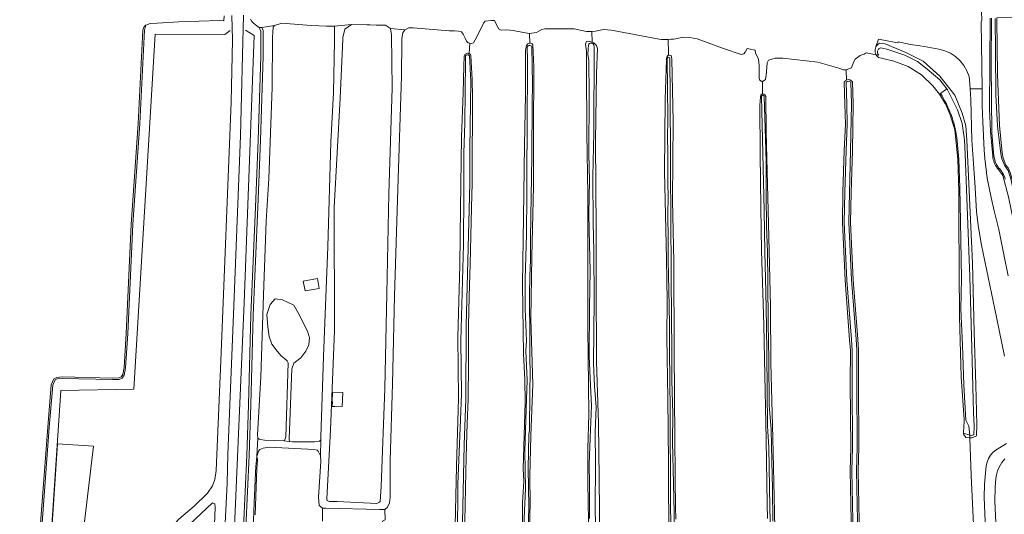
# Model space of a CAD drawing. Header units: metres. Extents: x 92650 to 117222, y 425801 to 461092.
# Tile 23 of 146: x 114395 to 114826, y 427125 to 427341. Entities that reach past the tile are written whole.
import ezdxf

# ---------------------------------------------------------------- set-up
doc = ezdxf.new("R2010")
doc.units = ezdxf.units.M
for name, color, linetype, lineweight in [('B-WE-GR-GRAS-GV', 253, 'CONTINUOUS', 15), ('B-WE-IE-TERREINAFSCHEIDING_KUNSTMATIG_HEKWERK-G', 253, 'IE-TERREINAFSCHEIDING_KUNSTMATIG-SO', 15), ('B-WE-OG-BEBOUWING_SCHUUR-GV', 253, 'CONTINUOUS', 15), ('B-WE-OG-TERREIN_BEGROEID-GV', 253, 'CONTINUOUS', 15), ('B-WE-OG-TERREIN_OEVER-GV', 253, 'CONTINUOUS', 15), ('B-WE-OG-WATER-GV', 253, 'CONTINUOUS', 15), ('B-WE-OG-WATER_SLOOT-GV', 253, 'CONTINUOUS', 15), ('B-WE-OG-WEG-GV', 253, 'CONTINUOUS', 15), ('B-WE-VH-GESLOTENVERHARDING_ASFALT-GV', 253, 'CONTINUOUS', 15)]:
    doc.layers.add(name, color=color, linetype=linetype, lineweight=lineweight)
doc.linetypes.add('IE-TERREINAFSCHEIDING_KUNSTMATIG-SO', pattern='A,4,[82,NLCS.SHX,S=0.75,R=90,X=0,Y=0],4,-2', length=10)

msp = doc.modelspace()

# ---------------------------------------------------------------- linework, layer by layer
at = {"layer": 'B-WE-GR-GRAS-GV', "transparency": 33554687, "flags": 128}
for points in [[(114816.104, 427344.891), (114816.14, 427341.057), (114815.908, 427340.359), (114816.278, 427310.983), (114816.372, 427303.488), (114816.58, 427296.565), (114817.235, 427284.091), (114817.504, 427280.453), (114818.501, 427271.895), (114818.503, 427271.879), (114820.246, 427263.459), (114821.652, 427257.581), (114823.59, 427249.385), (114825.876, 427238.418), (114827.769, 427229.155)], [(114618.26, 427335.145), (114614.938, 427335.719), (114611.117, 427336.563), (114608.211, 427336.813), (114605.977, 427336.688), (114604.781, 427337.188), (114603.055, 427340.875), (114602.555, 427340.938), (114602.391, 427340.923), (114601.69, 427340.857), (114598.944, 427340.598), (114598.898, 427340.594), (114598.203, 427339.781), (114595.328, 427333.75), (114593.742, 427331.156), (114593.016, 427330.781), (114592.251, 427330.955), (114591.953, 427326.406), (114592.508, 427325.969), (114592.563, 427325.813), (114592.68, 427325.469), (114593.277, 427315.069), (114593.331, 427307.465), (114593.412, 427296.188), (114593.19, 427284.415), (114593.216, 427269.655), (114592.949, 427258.959), (114592.331, 427234.163), (114591.982, 427220.14), (114591.664, 427207.381), (114591.592, 427190.804), (114591.524, 427175.129), (114591.108, 427164.407), (114590.747, 427155.104), (114590.52, 427143.501), (114590.234, 427128.926), (114589.949, 427114.352)], [(114820.957, 427281.499), (114820.031, 427292.494), (114819.596, 427302.03), (114819.811, 427341.923)], [(114845.546, 427342.38), (114843.832, 427342.35), (114822.77, 427341.991), (114822.805, 427341.094), (114823.109, 427317.188), (114823.963, 427294.859), (114825.097, 427283.021), (114825.554, 427280.583), (114826.75, 427277.625), (114827.75, 427276.375), (114828.664, 427274.313), (114830.156, 427268.656), (114835.945, 427240.031), (114840.68, 427211.906), (114842.117, 427204.188), (114845.609, 427192.781), (114852.273, 427171.688), (114853.408, 427169.152)], [(114592.251, 427330.955), (114591.508, 427331.125), (114590.82, 427331.844), (114590.227, 427333.219), (114589.313, 427334.938), (114588.633, 427335.875), (114587.273, 427336.281), (114585.375, 427336.313), (114583.234, 427336.344), (114567.391, 427337.688), (114565.461, 427337.656), (114563.734, 427336.844), (114562.938, 427335.5), (114562.531, 427333), (114562.508, 427331.781), (114562.266, 427316.563), (114560.672, 427267.25), (114559.242, 427220.25), (114558.328, 427181.844), (114557.359, 427148.313), (114557.297, 427132.063), (114557.086, 427129.688), (114556.141, 427127.906), (114554.961, 427126.813)], [(114644.281, 427113.469), (114643.867, 427138.5), (114643.867, 427153.438), (114644.305, 427168.563), (114643.844, 427206.188), (114643.891, 427230.219), (114643.906, 427264.656), (114643.43, 427291.594), (114643.297, 427320.281), (114643.234, 427327.5), (114642.859, 427330.594), (114643.203, 427331.656), (114644.156, 427331.813), (114645.673, 427331.36), (114645.653, 427336.044), (114645.203, 427336), (114643.281, 427336.031), (114641.195, 427336.531), (114637.82, 427337.188), (114625.016, 427337.188), (114623.68, 427336.938), (114622.344, 427336.25), (114621.383, 427335.594), (114618.375, 427335.125), (114618.26, 427335.145), (114618.411, 427331.004), (114618.594, 427331.063), (114619.445, 427330.719), (114619.75, 427330.281), (114619.813, 427330.188), (114620.227, 427320.625), (114620.096, 427291.17), (114620.128, 427268.419), (114619.398, 427237.563), (114618.938, 427210.25), (114619.703, 427181.604), (114618.924, 427159.26), (114618.469, 427141.219), (114618.617, 427129.531), (114617.938, 427102.875)], [(114675.087, 427332.688), (114654.125, 427336.719), (114650.633, 427336.938), (114647.125, 427336.188), (114645.653, 427336.044)], [(114612.078, 426926.302), (114613.234, 426954.688), (114613.672, 426978.531), (114613.93, 427003.875), (114614.07, 427013.75), (114614.008, 427038.031), (114614.305, 427058.344), (114614.172, 427065.344), (114614.773, 427088.563), (114615.18, 427115.813), (114615.297, 427129.938), (114615.82, 427139.219), (114615.594, 427144.625), (114616.359, 427173.844), (114616.266, 427183.781), (114615.672, 427194.906), (114615.281, 427225.438), (114615.75, 427254.594), (114616.07, 427286.281), (114616.633, 427308.313), (114616.523, 427327.813), (114616.977, 427329.875), (114617.523, 427330.719), (114618.411, 427331.004)], [(114645.673, 427331.36), (114646.461, 427331.125), (114647.625, 427329.906), (114648.063, 427328.563), (114647.695, 427317.844), (114647.188, 427287.906), (114647.461, 427249.156), (114647.477, 427226.375), (114647.602, 427191.656), (114648.5, 427164.625), (114648.758, 427140.375), (114649.156, 427112.031), (114648.617, 427066.281), (114648.367, 427024.969), (114648.445, 426999.438), (114647.977, 426959.813), (114648.477, 426942.188), (114648.594, 426938.5), (114649.173, 426933.626)], [(114679.001, 427332.6), (114679.09, 427326.693), (114679.092, 427325.672)], [(114720.194, 427314.287), (114719.789, 427314.25), (114719.456, 427314.542), (114719.008, 427314.938), (114718.742, 427315.656), (114718.727, 427320.063), (114718.727, 427321), (114718.43, 427324.156), (114717.234, 427326.656), (114716.995, 427327.902), (114713.515, 427328.628), (114712.594, 427326.969), (114712.109, 427326.25), (114710.945, 427326.063), (114703.133, 427328.625), (114691.664, 427332.844), (114688.391, 427333.469), (114685.828, 427333.563), (114683.461, 427333.125)], [(114680.852, 426939.156), (114681.297, 426941.188), (114680.695, 426970.313), (114680.609, 426995.438), (114680.297, 427030.094), (114679.977, 427052.063), (114679.453, 427090.313), (114679.258, 427110.531), (114679.094, 427147.75), (114678.773, 427175.438), (114678.422, 427202.25), (114678.523, 427218.188), (114678.203, 427236.438), (114677.609, 427262.188), (114677.383, 427274.594), (114677.594, 427306.25), (114678.297, 427323.844), (114678.406, 427324.906), (114678.836, 427325.625), (114679.092, 427325.672)], [(114679.092, 427325.672), (114679.516, 427325.75), (114680.219, 427325.5), (114680.484, 427324.813), (114680.531, 427324), (114681.117, 427296.719), (114680.93, 427262.188), (114681.484, 427235.188), (114681.633, 427195.906), (114681.914, 427158), (114682.156, 427125.906), (114682.281, 427124.781), (114682.287, 427122.645)], [(114769.97, 427325.892), (114765.631, 427326.701), (114765.201, 427326.382), (114764.724, 427326.138), (114764.213, 427325.977), (114763.039, 427325.625), (114760.797, 427323.938), (114760, 427322.656), (114759.133, 427320.125), (114756.797, 427319.25)], [(114813.039, 427111.13), (114811.581, 427141.768), (114810.948, 427158.261), (114809.166, 427158.353), (114808.194, 427159.875), (114808.207, 427160.201), (114808.335, 427163.41), (114808.419, 427164.92), (114808.445, 427166.284), (114807.209, 427184.945), (114806.363, 427211.314), (114806.251, 427231.877), (114806.125, 427254.063), (114806.18, 427266), (114805.773, 427280.156), (114804.367, 427293), (114802.406, 427299.563), (114800.32, 427304.406), (114800.227, 427304.625), (114797.719, 427308.656), (114794.813, 427312.313), (114789.852, 427317.125), (114784.047, 427320.688), (114780.461, 427322.063), (114777.664, 427323.063), (114772.964, 427324.248), (114770.928, 427324.761), (114770.574, 427325.078), (114770.264, 427325.438), (114770.002, 427325.835), (114770.01, 427325.885), (114769.97, 427325.892)], [(114582.178, 426918.414), (114582.676, 426940.572), (114583.015, 426966.299), (114583.545, 426987.295), (114584.165, 427011.832), (114584.126, 427041.123), (114584.438, 427061.25), (114584.93, 427073.625), (114585.203, 427099.844), (114585.828, 427119.906), (114586.438, 427145.656), (114587.258, 427175.531), (114587.016, 427202.438), (114587.898, 427233.844), (114588.117, 427258.656), (114588.492, 427289.75), (114589.258, 427309.438), (114589.563, 427320.75), (114589.74, 427325.354)], [(114722.852, 427323.469), (114722.344, 427322.406), (114721.969, 427318.563), (114721.82, 427317), (114721.516, 427315.094), (114720.492, 427314.313), (114720.194, 427314.287), (114720.193, 427309.138), (114720.192, 427308.665), (114720.773, 427308.594), (114721.32, 427308.406), (114721.641, 427307.688), (114721.836, 427292.125), (114722.82, 427251.875), (114723.75, 427215.813), (114723.93, 427190.906), (114724.727, 427158.031), (114725.438, 427126.031), (114726.055, 427094.938)], [(114757.016, 427314.813), (114756.797, 427319.25), (114755.625, 427319.313), (114753.594, 427320.063), (114744.469, 427322.688), (114729.086, 427324.344), (114725.766, 427324.375), (114722.852, 427323.469)], [(114762.931, 426959.795), (114763.008, 426974.969), (114762.258, 427000.75), (114761.602, 427036.594), (114760.43, 427058.969), (114759.484, 427090.313), (114759.172, 427114.531), (114758.57, 427143.719), (114758.852, 427154.031), (114758.672, 427182.344), (114758.734, 427196.438), (114758.367, 427201.156), (114756.398, 427227.156), (114755.203, 427252.406), (114755.445, 427265.719), (114756.016, 427283.969), (114756.531, 427295.531), (114756.32, 427304.281), (114756.048, 427313.868)], [(114759.598, 427313.968), (114759.869, 427304.421), (114759.562, 427283.846), (114758.992, 427265.631), (114758.753, 427252.458), (114759.94, 427227.374), (114761.905, 427201.428), (114762.283, 427196.568), (114762.22, 427182.347), (114762.401, 427153.994), (114762.119, 427143.707), (114762.72, 427114.59), (114763.032, 427090.389), (114763.976, 427059.115), (114765.149, 427036.719), (114765.805, 427000.834), (114766.082, 426991.329)], [(114722.44, 427122.97), (114722.273, 427129.125), (114721.906, 427157.5), (114721.18, 427192.75), (114720.773, 427207.688), (114719.805, 427240.094), (114719.57, 427259.094), (114719.289, 427282.594), (114719.039, 427303.844), (114719.305, 427307.313), (114719.516, 427308.281), (114720, 427308.688), (114720.192, 427308.665)], [(114850.564, 427162.48), (114849.485, 427168.565), (114848.156, 427173.063), (114846.547, 427178.063), (114842.969, 427189.094), (114840.486, 427197.814), (114838.402, 427207.107), (114835.177, 427222.923), (114832.479, 427238.49), (114831.141, 427248.031), (114827.906, 427263.75), (114825.391, 427273)], [(114527.767, 427121.785), (114527.819, 427127.467), (114527.789, 427127.469), (114526.32, 427128.594), (114526.07, 427132.281), (114526.992, 427147.781), (114526.922, 427150.375), (114525.844, 427152.406), (114525.484, 427152.875), (114524.109, 427153.156), (114504.461, 427154.063), (114501.859, 427153.688), (114500.313, 427153.094), (114500.172, 427152.906), (114499.797, 427152.375), (114499.008, 427150.063), (114499.201, 427149.273), (114499.25, 427148.824), (114499.246, 427148.409), (114499, 427144.743), (114498.361, 427124.54)], [(114524.57, 426907.813), (114542.773, 426910.375), (114545.445, 426911), (114546.922, 426912.031), (114547.344, 426913.031), (114547.555, 426919.32), (114548.452, 426953.007), (114549.07, 426973.938), (114548.961, 426993.156), (114549.789, 427015.125), (114551.109, 427053.219), (114551.648, 427085.031), (114553.164, 427113.906), (114553.641, 427120.469), (114554.063, 427121.75), (114555.203, 427122.313), (114554.961, 427126.813), (114552.719, 427126.875), (114529.203, 427127.375), (114527.819, 427127.467)]]:
    msp.add_lwpolyline(points, dxfattribs=at)
at = {"layer": 'B-WE-GR-GRAS-GV', "transparency": 33554687}
for points in [[(114679.001, 427332.6, -0.0326981), (114675.087, 427332.688)], [(114683.461, 427333.125, -0.0374528), (114679.001, 427332.6)], [(114589.74, 427325.354, -0.4302633), (114591.953, 427326.406)], [(114756.048, 427313.868, -0.1740784), (114757.016, 427314.813)], [(114757.016, 427314.813, -0.3907582), (114759.598, 427313.968)], [(114822.937, 427276.187, -0.1155342), (114820.957, 427281.499)], [(114825.391, 427273, 0.0796107), (114822.937, 427276.187)]]:
    msp.add_lwpolyline(points, format="xyb", dxfattribs=at)
at = {"layer": 'B-WE-IE-TERREINAFSCHEIDING_KUNSTMATIG_HEKWERK-G', "transparency": 33554687, "flags": 128}
msp.add_lwpolyline([(114494.015, 427336.628), (114497.832, 427334.283), (114493.532, 427217.316), (114489.242, 427119.433), (114484.987, 427000), (114483.899, 426969.446), (114482.896, 426939.147), (114481.76, 426906.405), (114441.793, 426903.774), (114395.278, 426900.712), (114398.797, 426957.266), (114401.456, 427000), (114402.679, 427019.65), (114413.338, 427178.874), (114445.228, 427179.54), (114454.504, 427334.933), (114485.017, 427334.774), (114487.406, 427336.531)], dxfattribs=at)
at = {"layer": 'B-WE-OG-BEBOUWING_SCHUUR-GV', "transparency": 33554687, "flags": 128}
for points in [[(114526.333, 427223.616), (114525.558, 427227.924), (114519.355, 427226.807), (114520.13, 427222.499)], [(114536.625, 427178.014), (114532.103, 427178.184), (114531.942, 427173.911), (114532.06, 427173.906), (114531.987, 427171.978), (114533.158, 427171.933), (114533.165, 427172.116), (114536.399, 427171.994)]]:
    msp.add_lwpolyline(points, close=True, dxfattribs=at)
at = {"layer": 'B-WE-OG-TERREIN_BEGROEID-GV', "transparency": 33554687, "flags": 128}
for points in [[(114407.792, 427017.139), (114412.133, 427007.909), (114411.325, 427001.046), (114412.536, 426995.395), (114408.558, 426984.056), (114400.167, 426979.277), (114411.774, 427155.512), (114427.562, 427154.551), (114423.424, 427120.341), (114459.163, 427116.345), (114464.972, 427122.579), (114471.536, 427128.36), (114477.488, 427133.997), (114479.666, 427137.224), (114480.644, 427139.958), (114481.268, 427143.881), (114483.304, 427191.848), (114487.814, 427305.113), (114488.436, 427332.482), (114488.035, 427343.069)], [(114484.672, 427342.858), (114484.563, 427340.688), (114482.695, 427340.938), (114464.969, 427340.281), (114455.453, 427339.75), (114452.422, 427339.594), (114450.531, 427338.875), (114450.228, 427337.831), (114449.85, 427336.663), (114449.705, 427333.723), (114447.871, 427295.74), (114444.746, 427251.554), (114442.605, 427203.868), (114441.618, 427188.917), (114441.054, 427185.7), (114440.124, 427184.353), (114438.772, 427183.749), (114435.891, 427183.682), (114413.887, 427184.182), (114411.712, 427184.008), (114410.74, 427183.551), (114409.798, 427181.272), (114408.221, 427162.758), (114404.668, 427115.015)], [(114493.215, 427343.211), (114491.809, 427290.441), (114488.961, 427216.008), (114486.288, 427150.977), (114486.099, 427138.362), (114484.182, 427100.345), (114483.36, 427075.428)], [(114492.436, 427103.227), (114494.608, 427150.54), (114495.389, 427172.687), (114496.451, 427212.003), (114498.429, 427259.167), (114499.639, 427288.536), (114500.811, 427325.075), (114500.756, 427332.774), (114500.734, 427336.268), (114500.403, 427337.22), (114500.001, 427337.82), (114499.652, 427338.161), (114499.097, 427338.557), (114498.326, 427339.1), (114497.607, 427339.698), (114496.806, 427340.477), (114496.297, 427341.501)], [(114458.21, 427073.217), (114458.823, 427070.315), (114460.767, 427067.074), (114463.878, 427065.217), (114467.222, 427064.469), (114471.778, 427065.261), (114474.919, 427067.133), (114477.814, 427070.472), (114478.688, 427074.147), (114480.761, 427127.887), (114480.688, 427129.361), (114479.591, 427129.749), (114462.374, 427113.588)]]:
    msp.add_lwpolyline(points, dxfattribs=at)
for points in [[(114522.822, 427338.63), (114509.945, 427339.781), (114506.727, 427338.719), (114506.125, 427337.969), (114505.969, 427335.844), (114505.938, 427333.5), (114505.672, 427311.563), (114504.344, 427271.719), (114503.133, 427253), (114502.008, 427220.781), (114500.719, 427184.938), (114499.313, 427159.594), (114499.477, 427158.125), (114499.977, 427157.594), (114500.445, 427157.531), (114502.438, 427157.219), (114510.906, 427156.844), (114511.195, 427157.063), (114511.648, 427158.688), (114512.719, 427191.031), (114512.25, 427191.938), (114509.508, 427194.313), (114507.477, 427196.75), (114506.92, 427197.506), (114506.673, 427197.84), (114505.656, 427199.219), (114504.398, 427202.5), (114503.805, 427206.781), (114503.352, 427212.125), (114504.82, 427216.5), (114507.07, 427219.031), (114510.234, 427218.563), (114515.148, 427216.313), (114517.164, 427212.969), (114521.258, 427204.938), (114522.063, 427202.031), (114521.773, 427198.969), (114520.43, 427196.188), (114518.25, 427193.219), (114515.148, 427190.906), (114514.359, 427188.375), (114513.141, 427157.656), (114513.383, 427156.656), (114514.664, 427156.406), (114524.25, 427156.438), (114526.492, 427156.688), (114526.977, 427157.344), (114527.078, 427158.688), (114528.195, 427193.75), (114530.094, 427241.75), (114531.336, 427287.563), (114532.523, 427309.406), (114532.938, 427331.781), (114533.055, 427338.409), (114530.706, 427338.475), (114530.706, 427338.422), (114529.556, 427338.379)], [(114553.008, 427130.406), (114553.406, 427136.969), (114555.07, 427179.844), (114555.969, 427221.25), (114556.789, 427265.031), (114558.172, 427311.313), (114557.948, 427334.555), (114557.453, 427337.45), (114555.272, 427338.775), (114553.863, 427338.807), (114551.256, 427338.87), (114548.658, 427338.933), (114547.195, 427338.969), (114540.375, 427339.063), (114537.57, 427337.125), (114536.648, 427333.5), (114536.617, 427332.75), (114535.469, 427306.844), (114532.93, 427258.969), (114532.969, 427205.125), (114531.32, 427161.719), (114529.594, 427131.531), (114529.867, 427130.813), (114530.688, 427130.281), (114534.109, 427130.375), (114551.523, 427129.438), (114552.648, 427130)]]:
    msp.add_lwpolyline(points, close=True, dxfattribs=at)
at = {"layer": 'B-WE-OG-TERREIN_OEVER-GV', "transparency": 33554687, "flags": 128}
for points in [[(114404.668, 427115.015), (114408.221, 427162.758), (114409.798, 427181.272), (114410.74, 427183.551), (114411.712, 427184.008), (114413.887, 427184.182), (114435.891, 427183.682), (114438.772, 427183.749), (114440.124, 427184.353), (114441.054, 427185.7), (114441.618, 427188.917), (114442.605, 427203.868), (114444.746, 427251.554), (114447.871, 427295.74), (114449.705, 427333.723), (114449.85, 427336.663), (114450.228, 427337.831), (114450.531, 427338.875), (114449.742, 427338.25), (114449.164, 427336.813), (114449.013, 427333.757), (114447.18, 427295.781), (114444.055, 427251.594), (114441.914, 427203.906), (114440.93, 427189), (114440.398, 427185.969), (114439.664, 427184.906), (114438.617, 427184.438), (114435.891, 427184.375), (114413.867, 427184.875), (114411.531, 427184.688), (114410.203, 427184.063), (114409.117, 427181.438), (114407.531, 427162.813), (114403.977, 427115.063)], [(114819.811, 427341.923), (114819.596, 427302.03), (114820.031, 427292.494), (114820.957, 427281.499)], [(114823.539, 427276.438), (114822.633, 427277.781), (114822.25, 427278.714), (114821.992, 427279.344), (114821.422, 427281.5), (114820.563, 427291.781), (114820.273, 427321.75), (114820.42, 427341.928)], [(114822.105, 427341.802), (114822.201, 427327.214), (114822.325, 427308.384), (114823.043, 427294.808), (114824.523, 427282.531), (114825.023, 427280.313), (114826.298, 427277.33), (114827.69, 427275.175), (114829.034, 427271.049), (114833.905, 427247.345), (114837.862, 427224.415), (114841.326, 427204.336), (114844.487, 427193.135), (114852.41, 427169.539)], [(114853.408, 427169.152), (114852.273, 427171.688), (114845.609, 427192.781), (114842.117, 427204.188), (114840.68, 427211.906), (114835.945, 427240.031), (114830.156, 427268.656), (114828.664, 427274.313), (114827.75, 427276.375), (114826.75, 427277.625), (114825.554, 427280.583), (114825.097, 427283.021), (114823.963, 427294.859), (114823.109, 427317.188), (114822.805, 427341.094), (114822.77, 427341.991)], [(114493.43, 427103.188), (114495.602, 427150.5), (114496.383, 427172.656), (114497.445, 427211.969), (114499.422, 427259.125), (114500.633, 427288.5), (114501.805, 427325.063), (114501.75, 427332.781), (114501.727, 427336.469), (114501.195, 427337.75), (114500.001, 427337.82), (114500.403, 427337.22), (114500.734, 427336.268), (114500.756, 427332.774), (114500.811, 427325.075), (114499.639, 427288.536), (114498.429, 427259.167), (114496.451, 427212.003), (114495.389, 427172.687), (114494.608, 427150.54), (114492.436, 427103.227)], [(114617.938, 427102.875), (114618.617, 427129.531), (114618.469, 427141.219), (114618.924, 427159.26), (114619.703, 427181.604), (114618.938, 427210.25), (114619.398, 427237.563), (114620.128, 427268.419), (114620.096, 427291.17), (114620.227, 427320.625), (114619.813, 427330.188), (114619.75, 427330.281), (114619.445, 427330.719), (114618.594, 427331.063), (114618.411, 427331.004), (114617.523, 427330.719), (114616.977, 427329.875), (114616.523, 427327.813), (114616.633, 427308.313), (114616.07, 427286.281), (114615.75, 427254.594), (114615.281, 427225.438), (114615.672, 427194.906), (114616.266, 427183.781), (114616.359, 427173.844), (114615.594, 427144.625), (114615.82, 427139.219), (114615.297, 427129.938), (114615.18, 427115.813)], [(114649.156, 427112.031), (114648.758, 427140.375), (114648.5, 427164.625), (114647.602, 427191.656), (114647.477, 427226.375), (114647.461, 427249.156), (114647.188, 427287.906), (114647.695, 427317.844), (114648.063, 427328.563), (114647.625, 427329.906), (114646.461, 427331.125), (114645.673, 427331.36), (114644.156, 427331.813), (114643.203, 427331.656), (114642.859, 427330.594), (114643.234, 427327.5), (114643.297, 427320.281), (114643.43, 427291.594), (114643.906, 427264.656), (114643.891, 427230.219), (114643.844, 427206.188), (114644.305, 427168.563), (114643.867, 427153.438), (114643.867, 427138.5), (114644.281, 427113.469)], [(114644.582, 427122.955), (114644.511, 427137.868), (114644.469, 427146.735), (114644.892, 427158.214), (114645.406, 427172.163), (114644.832, 427184.356), (114644.374, 427194.089), (114644.571, 427215.467), (114644.855, 427231.515), (114644.737, 427236.864), (114644.468, 427249.032), (114644.307, 427256.346), (114644.494, 427270.764), (114644.32, 427282.472), (114644.478, 427308.227), (114644.293, 427323.375), (114643.858, 427326.096), (114644.076, 427330.167)], [(114646.512, 427330.11), (114646.665, 427329.23), (114646.414, 427291.866), (114646.082, 427272.581), (114646.148, 427252.244), (114646.398, 427240.032), (114646.628, 427218.437), (114646.366, 427190.908), (114646.787, 427180.788), (114647.412, 427171.676), (114647.109, 427160.826), (114647.134, 427146.662), (114646.979, 427127.376), (114647.398, 427112.745)], [(114810.948, 427158.261), (114811.886, 427158.212), (114813.824, 427159.134), (114813.974, 427163.878), (114813.6, 427181.459), (114812.841, 427204.516), (114812.123, 427234.617), (114809.656, 427288.493), (114809.212, 427294.746), (114807.607, 427300.336), (114804.439, 427308.202), (114797.85, 427316.574), (114790.594, 427323.065), (114782.974, 427326.948), (114773.866, 427330.655), (114771.498, 427330.977), (114770.999, 427330.661), (114770.556, 427330.271), (114770.18, 427329.815), (114769.881, 427329.305), (114769.667, 427328.755), (114769.543, 427328.178), (114769.511, 427327.588), (114769.573, 427327.001), (114769.727, 427326.431), (114769.97, 427325.892), (114770.01, 427325.885), (114771.213, 427325.66), (114770.988, 427325.86), (114770.799, 427326.095), (114770.653, 427326.359), (114770.553, 427326.643), (114770.502, 427326.94), (114770.501, 427327.238), (114770.55, 427327.531), (114770.647, 427327.813), (114770.789, 427328.075), (114770.972, 427328.309), (114771.192, 427328.51), (114771.442, 427328.671), (114771.716, 427328.789), (114772.005, 427328.86), (114774.712, 427328.299), (114782.54, 427325.712), (114788.04, 427322.916), (114792.292, 427319.522), (114797.778, 427314.853), (114800.914, 427310.964), (114801.204, 427310.604), (114805.493, 427301.715), (114807.574, 427295.8), (114808.636, 427288.66), (114808.925, 427282.436), (114810.904, 427228.748), (114811.824, 427197.4), (114812.498, 427169.359), (114812.782, 427163.273), (114812.722, 427159.488), (114811.554, 427159.158), (114810.905, 427159.36)], [(114592.058, 427325.455), (114592.63, 427314.122), (114592.156, 427284.781), (114592.182, 427269.667), (114590.631, 427207.396), (114590.491, 427175.151), (114589.714, 427155.134), (114588.916, 427114.366), (114588.721, 427084.561), (114588.131, 427067.464), (114587.761, 427052.094), (114587.545, 427026.509), (114588.223, 427009.825), (114587.243, 426998.785), (114587.286, 426973.086), (114586.596, 426957.975), (114586.243, 426930.539), (114585.961, 426921.188), (114586.32, 426918.906)], [(114589.949, 427114.352), (114590.234, 427128.926), (114590.52, 427143.501), (114590.747, 427155.104), (114591.108, 427164.407), (114591.524, 427175.129), (114591.592, 427190.804), (114591.664, 427207.381), (114591.982, 427220.14), (114592.331, 427234.163), (114592.949, 427258.959), (114593.216, 427269.655), (114593.19, 427284.415), (114593.412, 427296.188), (114593.331, 427307.465), (114593.277, 427315.069), (114592.68, 427325.469), (114592.563, 427325.813), (114592.508, 427325.969), (114591.953, 427326.406)], [(114615.552, 427112.931), (114616.137, 427126.269), (114616.567, 427136.071), (114616.246, 427152.324), (114617.024, 427175.271), (114617.295, 427183.295), (114616.757, 427196.248), (114617.018, 427200.689), (114616.48, 427214.742), (114616.474, 427227.87), (114616.969, 427247.263), (114617.083, 427264.408), (114617.347, 427303.94), (114617.404, 427312.497), (114617.477, 427323.468), (114617.297, 427329.213)], [(114619.326, 427329.334), (114619.613, 427312.875), (114619.425, 427304.665), (114619.317, 427281.493), (114619.147, 427272.091), (114618.999, 427263.916), (114618.836, 427254.907), (114618.811, 427245.19), (114618.678, 427236.118), (114618.45, 427228.866), (114618.379, 427221.077), (114618.317, 427214.21), (114618.485, 427207.716), (114618.479, 427193.163), (114618.578, 427186.541), (114618.503, 427178.377), (114618.351, 427161.635), (114618.09, 427159.698), (114617.786, 427144.741), (114617.969, 427128.192), (114617.503, 427105.552)], [(114682.287, 427122.645), (114682.281, 427124.781), (114682.156, 427125.906), (114681.914, 427158), (114681.633, 427195.906), (114681.484, 427235.188), (114680.93, 427262.188), (114681.117, 427296.719), (114680.531, 427324), (114680.484, 427324.813), (114680.219, 427325.5), (114679.516, 427325.75), (114679.092, 427325.672), (114678.836, 427325.625), (114678.406, 427324.906), (114678.297, 427323.844), (114677.594, 427306.25), (114677.383, 427274.594), (114677.609, 427262.188), (114678.203, 427236.438), (114678.523, 427218.188), (114678.422, 427202.25), (114678.773, 427175.438), (114679.094, 427147.75), (114679.258, 427110.531)], [(114589.74, 427325.354), (114589.563, 427320.75), (114589.258, 427309.438), (114588.492, 427289.75), (114588.117, 427258.656), (114587.898, 427233.844), (114587.016, 427202.438), (114587.258, 427175.531), (114586.438, 427145.656), (114585.828, 427119.906), (114585.203, 427099.844), (114584.93, 427073.625), (114584.438, 427061.25), (114584.126, 427041.123), (114584.165, 427011.832), (114583.545, 426987.295), (114583.015, 426966.299), (114582.676, 426940.572), (114582.178, 426918.414)], [(114583.055, 426918.281), (114583.401, 426928.463), (114584.036, 426956.154), (114584.236, 426972.041), (114585.31, 427009.203), (114585.282, 427032.82), (114585.576, 427055.008), (114585.782, 427070.607), (114586.021, 427088.628), (114586.789, 427114.624), (114587.001, 427137.859), (114588.143, 427166.282), (114588.585, 427177.286), (114588.262, 427200.77), (114588.931, 427227.031), (114589.486, 427242.836), (114589.563, 427265.952), (114589.618, 427282.831), (114590.058, 427296.05), (114590.308, 427322.963), (114590.33, 427325.354)], [(114680.246, 427115.185), (114679.962, 427127.782), (114680.065, 427146.689), (114679.907, 427155.474), (114679.878, 427168.607), (114679.672, 427184.629), (114679.538, 427195.024), (114679.524, 427207.49), (114679.37, 427215.893), (114678.998, 427236.113), (114678.936, 427244.644), (114678.848, 427256.545), (114678.988, 427263.227), (114678.863, 427270.188), (114678.77, 427283.118), (114678.722, 427289.729), (114678.83, 427297.588), (114678.708, 427311.809), (114678.53, 427323.851), (114678.56, 427324.312)], [(114679.775, 427324.355), (114679.888, 427307.298), (114680.063, 427280.909), (114679.954, 427272.487), (114680.078, 427257.278), (114680.319, 427227.85), (114680.582, 427195.613), (114680.616, 427183.315), (114681.002, 427168.68), (114680.805, 427156.34), (114681.257, 427138.246), (114681.576, 427125.484), (114681.748, 427109.865), (114681.789, 427098.085), (114681.852, 427079.742), (114682.314, 427058.57), (114682.296, 427042.654), (114682.287, 427034.999), (114682.544, 427020.276), (114682.746, 427008.662), (114683.017, 426993.127), (114683.506, 426965.029), (114683.651, 426951.07)], [(114756.048, 427313.868), (114756.32, 427304.281), (114756.531, 427295.531), (114756.016, 427283.969), (114755.445, 427265.719), (114755.203, 427252.406), (114756.398, 427227.156), (114758.367, 427201.156), (114758.734, 427196.438), (114758.672, 427182.344), (114758.852, 427154.031), (114758.57, 427143.719), (114759.172, 427114.531), (114759.484, 427090.313), (114760.43, 427058.969), (114761.602, 427036.594), (114762.258, 427000.75), (114763.008, 426974.969), (114762.931, 426959.795)], [(114763.57, 426959.642), (114763.808, 426974.981), (114763.058, 427000.769), (114762.402, 427036.622), (114761.229, 427059.002), (114760.284, 427090.33), (114759.972, 427114.544), (114759.37, 427143.716), (114759.652, 427154.023), (114759.472, 427182.345), (114759.534, 427196.467), (114759.165, 427201.217), (114757.197, 427227.205), (114756.003, 427252.418), (114756.245, 427265.699), (114756.815, 427283.939), (114757.331, 427295.523), (114757.12, 427304.3), (114756.848, 427313.89)], [(114758.847, 427313.947), (114759.119, 427304.349), (114758.814, 427283.863), (114758.244, 427265.65), (114758.004, 427252.447), (114759.193, 427227.328), (114761.159, 427201.37), (114761.534, 427196.541), (114761.472, 427182.347), (114761.652, 427154.002), (114761.371, 427143.71), (114761.972, 427114.578), (114762.283, 427090.373), (114763.228, 427059.084), (114764.401, 427036.693), (114765.057, 427000.816), (114765.334, 426991.307)], [(114766.082, 426991.329), (114765.805, 427000.834), (114765.149, 427036.719), (114763.976, 427059.115), (114763.032, 427090.389), (114762.72, 427114.59), (114762.119, 427143.707), (114762.401, 427153.994), (114762.22, 427182.347), (114762.283, 427196.568), (114761.905, 427201.428), (114759.94, 427227.374), (114758.753, 427252.458), (114758.992, 427265.631), (114759.562, 427283.846), (114759.869, 427304.421), (114759.598, 427313.968)], [(114726.055, 427094.938), (114725.438, 427126.031), (114724.727, 427158.031), (114723.93, 427190.906), (114723.75, 427215.813), (114722.82, 427251.875), (114721.836, 427292.125), (114721.641, 427307.688), (114721.32, 427308.406), (114720.773, 427308.594), (114720.192, 427308.665), (114720, 427308.688), (114719.516, 427308.281), (114719.305, 427307.313), (114719.039, 427303.844), (114719.289, 427282.594), (114719.57, 427259.094), (114719.805, 427240.094), (114720.773, 427207.688), (114721.18, 427192.75), (114721.906, 427157.5), (114722.273, 427129.125), (114722.44, 427122.97)], [(114798.112, 427308.94), (114797.719, 427308.656)], [(114797.719, 427308.656), (114800.227, 427304.625), (114800.32, 427304.406), (114802.406, 427299.563), (114804.367, 427293), (114805.773, 427280.156), (114806.18, 427266), (114806.125, 427254.063), (114806.251, 427231.877), (114806.363, 427211.314), (114807.209, 427184.945), (114808.445, 427166.284), (114808.419, 427164.92), (114808.335, 427163.41), (114808.207, 427160.201), (114810.905, 427159.36), (114810.572, 427163.285), (114809.267, 427165.908), (114808.261, 427181.411), (114807.788, 427198.794), (114807.053, 427214.584), (114807.242, 427227.968), (114806.83, 427252.868), (114806.587, 427267.598), (114806.168, 427280.138), (114805.21, 427289.686)], [(114725.91, 426948.054), (114726.239, 426960.635), (114725.696, 426982.784), (114725.529, 426999.25), (114725.546, 427008.289), (114725.399, 427018.692), (114725.263, 427028.336), (114725.131, 427037.748), (114725.141, 427044.535), (114725.033, 427055.408), (114724.874, 427071.587), (114724.623, 427083.47), (114723.977, 427104.132), (114723.474, 427127.919), (114723.075, 427153.972), (114722.435, 427163.47), (114722.099, 427195.143), (114721.972, 427207.068), (114721.656, 427222.089), (114721.29, 427239.495), (114720.908, 427257.67), (114719.857, 427307.623)], [(114720.998, 427307.647), (114721.502, 427289.041), (114721.78, 427278.804), (114721.876, 427264.089), (114721.962, 427250.995), (114722.445, 427239.516), (114722.617, 427226.757), (114722.76, 427208.295), (114723.018, 427192.538), (114723.123, 427172.509), (114723.969, 427161.91), (114724.325, 427147.847), (114724.629, 427135.816), (114724.828, 427121.745)], [(114825.391, 427273), (114827.906, 427263.75), (114831.141, 427248.031), (114832.479, 427238.49), (114835.177, 427222.923), (114838.402, 427207.107), (114840.486, 427197.814), (114842.969, 427189.094), (114846.547, 427178.063), (114848.156, 427173.063), (114849.485, 427168.565), (114850.564, 427162.48)], [(114808.207, 427160.201), (114808.194, 427159.875), (114809.166, 427158.353), (114810.948, 427158.261), (114810.905, 427159.36)], [(114498.361, 427124.54), (114499, 427144.743), (114499.246, 427148.409), (114499.25, 427148.824), (114499.201, 427149.273), (114499.008, 427150.063), (114498.598, 427145.728), (114498.453, 427142.936), (114497.897, 427129.76), (114495.563, 427067.844)]]:
    msp.add_lwpolyline(points, dxfattribs=at)
at = {"layer": 'B-WE-OG-TERREIN_OEVER-GV', "transparency": 33554687}
for points in [[(114617.297, 427329.213, -0.6678223), (114619.326, 427329.334)], [(114644.076, 427330.167, -0.7335814), (114646.512, 427330.11)], [(114591.953, 427326.406, 0.4302633), (114589.74, 427325.354)], [(114590.33, 427325.354, -0.5885605), (114592.058, 427325.455)], [(114678.56, 427324.312, -0.7086574), (114679.775, 427324.355)], [(114757.016, 427314.813, 0.1740784), (114756.048, 427313.868)], [(114756.848, 427313.89, -0.4096998), (114758.847, 427313.947)], [(114759.598, 427313.968, 0.3907582), (114757.016, 427314.813)], [(114719.857, 427307.623, -0.906209), (114720.998, 427307.647)], [(114805.21, 427289.686, 0.111655), (114798.112, 427308.94)], [(114820.957, 427281.499, 0.1155342), (114822.937, 427276.187)], [(114822.937, 427276.187, -0.0796107), (114825.391, 427273)], [(114826.435, 427271.488, 0.1317653), (114823.539, 427276.438)]]:
    msp.add_lwpolyline(points, format="xyb", dxfattribs=at)
at = {"layer": 'B-WE-OG-WATER-GV', "transparency": 33554687, "flags": 128}
for points in [[(114495.563, 427067.844), (114497.897, 427129.76), (114498.453, 427142.936), (114498.598, 427145.728), (114499.008, 427150.063), (114499.477, 427158.125), (114499.313, 427159.594), (114500.719, 427184.938), (114502.008, 427220.781), (114503.133, 427253), (114504.344, 427271.719), (114505.672, 427311.563), (114505.938, 427333.5), (114505.969, 427335.844), (114506.125, 427337.969), (114506.727, 427338.719), (114501.195, 427337.75), (114501.727, 427336.469), (114501.75, 427332.781), (114501.805, 427325.063), (114500.633, 427288.5), (114499.422, 427259.125), (114497.445, 427211.969), (114496.383, 427172.656), (114495.602, 427150.5), (114493.43, 427103.188)], [(114820.42, 427341.928), (114820.273, 427321.75), (114820.563, 427291.781), (114821.422, 427281.5), (114821.992, 427279.344), (114822.25, 427278.714), (114822.633, 427277.781), (114823.539, 427276.438)], [(114852.41, 427169.539), (114844.487, 427193.135), (114841.326, 427204.336), (114837.862, 427224.415), (114833.905, 427247.345), (114829.034, 427271.049), (114827.69, 427275.175), (114826.298, 427277.33), (114825.023, 427280.313), (114824.523, 427282.531), (114823.043, 427294.808), (114822.325, 427308.384), (114822.201, 427327.214), (114822.105, 427341.802)], [(114756.848, 427313.89), (114757.12, 427304.3), (114757.331, 427295.523), (114756.815, 427283.939), (114756.245, 427265.699), (114756.003, 427252.418), (114757.197, 427227.205), (114759.165, 427201.217), (114759.534, 427196.467), (114759.472, 427182.345), (114759.652, 427154.023), (114759.37, 427143.716), (114759.972, 427114.544), (114760.284, 427090.33), (114761.229, 427059.002), (114762.402, 427036.622), (114763.058, 427000.769), (114763.808, 426974.981), (114763.57, 426959.642)], [(114765.334, 426991.307), (114765.057, 427000.816), (114764.401, 427036.693), (114763.228, 427059.084), (114762.283, 427090.373), (114761.972, 427114.578), (114761.371, 427143.71), (114761.652, 427154.002), (114761.472, 427182.347), (114761.534, 427196.541), (114761.159, 427201.37), (114759.193, 427227.328), (114758.004, 427252.447), (114758.244, 427265.65), (114758.814, 427283.863), (114759.119, 427304.349), (114758.847, 427313.947)], [(114805.21, 427289.686), (114806.168, 427280.138), (114806.587, 427267.598), (114806.83, 427252.868), (114807.242, 427227.968), (114807.053, 427214.584), (114807.788, 427198.794), (114808.261, 427181.411), (114809.267, 427165.908), (114810.572, 427163.285), (114810.905, 427159.36), (114811.554, 427159.158), (114812.722, 427159.488), (114812.782, 427163.273), (114812.498, 427169.359), (114811.824, 427197.4), (114810.904, 427228.748), (114808.925, 427282.436), (114808.636, 427288.66), (114807.574, 427295.8), (114805.493, 427301.715), (114801.204, 427310.604), (114800.914, 427310.964), (114798.112, 427308.94)]]:
    msp.add_lwpolyline(points, dxfattribs=at)
at = {"layer": 'B-WE-OG-WATER-GV', "transparency": 33554687}
for points in [[(114758.847, 427313.947, 0.4096998), (114756.848, 427313.89)], [(114798.112, 427308.94, -0.111655), (114805.21, 427289.686)], [(114823.539, 427276.438, -0.1317653), (114826.435, 427271.488)]]:
    msp.add_lwpolyline(points, format="xyb", dxfattribs=at)
at = {"layer": 'B-WE-OG-WATER_SLOOT-GV', "transparency": 33554687, "flags": 128}
for points in [[(114526.922, 427150.375), (114526.992, 427147.781), (114526.07, 427132.281), (114526.32, 427128.594), (114527.789, 427127.469), (114527.819, 427127.467), (114529.203, 427127.375), (114552.719, 427126.875), (114554.961, 427126.813), (114556.141, 427127.906), (114557.086, 427129.688), (114557.297, 427132.063), (114557.359, 427148.313), (114558.328, 427181.844), (114559.242, 427220.25), (114560.672, 427267.25), (114562.266, 427316.563), (114562.508, 427331.781), (114562.531, 427333), (114562.938, 427335.5), (114563.734, 427336.844), (114557.453, 427337.45), (114557.948, 427334.555), (114558.172, 427311.313), (114556.789, 427265.031), (114555.969, 427221.25), (114555.07, 427179.844), (114553.406, 427136.969), (114553.008, 427130.406), (114552.648, 427130), (114551.523, 427129.438), (114534.109, 427130.375), (114530.688, 427130.281), (114529.867, 427130.813), (114529.594, 427131.531), (114531.32, 427161.719), (114532.969, 427205.125), (114532.93, 427258.969), (114535.469, 427306.844), (114536.617, 427332.75), (114536.648, 427333.5), (114537.57, 427337.125), (114540.375, 427339.063), (114533.055, 427338.409), (114532.938, 427331.781), (114532.523, 427309.406), (114531.336, 427287.563), (114530.094, 427241.75), (114528.195, 427193.75), (114527.078, 427158.688), (114526.977, 427157.344)], [(114644.076, 427330.167), (114643.858, 427326.096), (114644.293, 427323.375), (114644.478, 427308.227), (114644.32, 427282.472), (114644.494, 427270.764), (114644.307, 427256.346), (114644.468, 427249.032), (114644.737, 427236.864), (114644.855, 427231.515), (114644.571, 427215.467), (114644.374, 427194.089), (114644.832, 427184.356), (114645.406, 427172.163), (114644.892, 427158.214), (114644.469, 427146.735), (114644.511, 427137.868), (114644.582, 427122.955)], [(114647.398, 427112.745), (114646.979, 427127.376), (114647.134, 427146.662), (114647.109, 427160.826), (114647.412, 427171.676), (114646.787, 427180.788), (114646.366, 427190.908), (114646.628, 427218.437), (114646.398, 427240.032), (114646.148, 427252.244), (114646.082, 427272.581), (114646.414, 427291.866), (114646.665, 427329.23), (114646.512, 427330.11)], [(114586.32, 426918.906), (114585.961, 426921.188), (114586.243, 426930.539), (114586.596, 426957.975), (114587.286, 426973.086), (114587.243, 426998.785), (114588.223, 427009.825), (114587.545, 427026.509), (114587.761, 427052.094), (114588.131, 427067.464), (114588.721, 427084.561), (114588.916, 427114.366), (114589.714, 427155.134), (114590.491, 427175.151), (114590.631, 427207.396), (114592.182, 427269.667), (114592.156, 427284.781), (114592.63, 427314.122), (114592.058, 427325.455)], [(114617.297, 427329.213), (114617.477, 427323.468), (114617.404, 427312.497), (114617.347, 427303.94), (114617.083, 427264.408), (114616.969, 427247.263), (114616.474, 427227.87), (114616.48, 427214.742), (114617.018, 427200.689), (114616.757, 427196.248), (114617.295, 427183.295), (114617.024, 427175.271), (114616.246, 427152.324), (114616.567, 427136.071), (114616.137, 427126.269), (114615.552, 427112.931)], [(114617.503, 427105.552), (114617.969, 427128.192), (114617.786, 427144.741), (114618.09, 427159.698), (114618.351, 427161.635), (114618.503, 427178.377), (114618.578, 427186.541), (114618.479, 427193.163), (114618.485, 427207.716), (114618.317, 427214.21), (114618.379, 427221.077), (114618.45, 427228.866), (114618.678, 427236.118), (114618.811, 427245.19), (114618.836, 427254.907), (114618.999, 427263.916), (114619.147, 427272.091), (114619.317, 427281.493), (114619.425, 427304.665), (114619.613, 427312.875), (114619.326, 427329.334)], [(114590.33, 427325.354), (114590.308, 427322.963), (114590.058, 427296.05), (114589.618, 427282.831), (114589.563, 427265.952), (114589.486, 427242.836), (114588.931, 427227.031), (114588.262, 427200.77), (114588.585, 427177.286), (114588.143, 427166.282), (114587.001, 427137.859), (114586.789, 427114.624), (114586.021, 427088.628), (114585.782, 427070.607), (114585.576, 427055.008), (114585.282, 427032.82), (114585.31, 427009.203), (114584.236, 426972.041), (114584.036, 426956.154), (114583.401, 426928.463), (114583.055, 426918.281)], [(114678.56, 427324.312), (114678.53, 427323.851), (114678.708, 427311.809), (114678.83, 427297.588), (114678.722, 427289.729), (114678.77, 427283.118), (114678.863, 427270.188), (114678.988, 427263.227), (114678.848, 427256.545), (114678.936, 427244.644), (114678.998, 427236.113), (114679.37, 427215.893), (114679.524, 427207.49), (114679.538, 427195.024), (114679.672, 427184.629), (114679.878, 427168.607), (114679.907, 427155.474), (114680.065, 427146.689), (114679.962, 427127.782), (114680.246, 427115.185)], [(114683.651, 426951.07), (114683.506, 426965.029), (114683.017, 426993.127), (114682.746, 427008.662), (114682.544, 427020.276), (114682.287, 427034.999), (114682.296, 427042.654), (114682.314, 427058.57), (114681.852, 427079.742), (114681.789, 427098.085), (114681.748, 427109.865), (114681.576, 427125.484), (114681.257, 427138.246), (114680.805, 427156.34), (114681.002, 427168.68), (114680.616, 427183.315), (114680.582, 427195.613), (114680.319, 427227.85), (114680.078, 427257.278), (114679.954, 427272.487), (114680.063, 427280.909), (114679.888, 427307.298), (114679.775, 427324.355)], [(114719.857, 427307.623), (114720.908, 427257.67), (114721.29, 427239.495), (114721.656, 427222.089), (114721.972, 427207.068), (114722.099, 427195.143), (114722.435, 427163.47), (114723.075, 427153.972), (114723.474, 427127.919), (114723.977, 427104.132), (114724.623, 427083.47), (114724.874, 427071.587), (114725.033, 427055.408), (114725.141, 427044.535), (114725.131, 427037.748), (114725.263, 427028.336), (114725.399, 427018.692), (114725.546, 427008.289), (114725.529, 426999.25), (114725.696, 426982.784), (114726.239, 426960.635), (114725.91, 426948.054)], [(114724.828, 427121.745), (114724.629, 427135.816), (114724.325, 427147.847), (114723.969, 427161.91), (114723.123, 427172.509), (114723.018, 427192.538), (114722.76, 427208.295), (114722.617, 427226.757), (114722.445, 427239.516), (114721.962, 427250.995), (114721.876, 427264.089), (114721.78, 427278.804), (114721.502, 427289.041), (114720.998, 427307.647)], [(114513.383, 427156.656), (114513.141, 427157.656), (114514.359, 427188.375), (114515.148, 427190.906), (114518.25, 427193.219), (114520.43, 427196.188), (114521.773, 427198.969), (114522.063, 427202.031), (114521.258, 427204.938), (114517.164, 427212.969), (114515.148, 427216.313), (114510.234, 427218.563), (114507.07, 427219.031), (114504.82, 427216.5), (114503.352, 427212.125), (114503.805, 427206.781), (114504.398, 427202.5), (114505.656, 427199.219), (114506.673, 427197.84), (114506.92, 427197.506), (114507.477, 427196.75), (114509.508, 427194.313), (114512.25, 427191.938), (114512.719, 427191.031), (114511.648, 427158.688), (114511.195, 427157.063), (114510.906, 427156.844)]]:
    msp.add_lwpolyline(points, dxfattribs=at)
at = {"layer": 'B-WE-OG-WATER_SLOOT-GV', "transparency": 33554687}
for points in [[(114619.326, 427329.334, 0.6678223), (114617.297, 427329.213)], [(114646.512, 427330.11, 0.7335814), (114644.076, 427330.167)], [(114592.058, 427325.455, 0.5885605), (114590.33, 427325.354)], [(114679.775, 427324.355, 0.7086574), (114678.56, 427324.312)], [(114720.998, 427307.647, 0.906209), (114719.857, 427307.623)]]:
    msp.add_lwpolyline(points, format="xyb", dxfattribs=at)
at = {"layer": 'B-WE-OG-WATER_SLOOT-GV', "transparency": 33554687, "flags": 128}
msp.add_lwpolyline([(114499.008, 427150.063), (114499.797, 427152.375), (114500.172, 427152.906), (114500.313, 427153.094), (114501.859, 427153.688), (114504.461, 427154.063), (114524.109, 427153.156), (114525.484, 427152.875), (114525.844, 427152.406), (114526.922, 427150.375), (114526.977, 427157.344), (114526.492, 427156.688), (114524.25, 427156.438), (114514.664, 427156.406), (114513.383, 427156.656), (114510.906, 427156.844), (114502.438, 427157.219), (114500.445, 427157.531), (114499.977, 427157.594), (114499.477, 427158.125)], close=True, dxfattribs=at)
at = {"layer": 'B-WE-OG-WEG-GV', "transparency": 33554687, "flags": 128}
for points in [[(114826.11, 427193.962), (114822.624, 427211.046), (114816.09, 427242.494), (114814.797, 427250.285), (114813.935, 427257.152), (114813.294, 427267.743), (114812.363, 427280.298), (114811.874, 427288.431), (114811.381, 427306.233), (114811.122, 427310.912), (114811.002, 427313.07), (114810.611, 427316.391), (114809.677, 427318.895), (114808.356, 427321.217), (114806.68, 427323.299), (114804.694, 427325.086), (114802.448, 427326.533), (114799.999, 427327.602), (114797.411, 427328.267), (114790.962, 427329.44), (114789.131, 427329.732), (114785.015, 427330.388), (114779.592, 427331.481), (114779.514, 427331.089), (114778.646, 427331.262), (114771.022, 427332.751), (114769.881, 427329.305), (114770.18, 427329.815), (114770.556, 427330.271), (114770.999, 427330.661), (114771.498, 427330.977), (114773.866, 427330.655), (114782.974, 427326.948), (114790.594, 427323.065), (114797.85, 427316.574), (114804.439, 427308.202), (114807.607, 427300.336), (114809.212, 427294.746), (114809.656, 427288.493), (114812.123, 427234.617), (114812.841, 427204.516), (114813.6, 427181.459), (114813.974, 427163.878), (114813.824, 427159.134), (114811.886, 427158.212), (114810.948, 427158.261), (114811.581, 427141.768), (114813.039, 427111.13)], [(114818.402, 427103.724), (114817.248, 427132.212), (114817.363, 427137.919), (114818.146, 427145.946), (114818.501, 427147.599), (114819.126, 427149.169), (114820.005, 427150.613), (114821.113, 427151.89), (114822.419, 427152.964), (114823.885, 427153.805), (114827.044, 427155.693)], [(114826.283, 427149.074), (114824.919, 427147.473), (114823.77, 427145.311), (114823.05, 427143.735), (114822.573, 427142.069), (114822.349, 427140.351), (114821.997, 427136.583), (114821.962, 427130.411), (114822.569, 427115.016), (114823.93, 427075.934), (114826.341, 427002.418), (114825.716, 427002.352), (114825.985, 426995.326), (114826.161, 426995.332)]]:
    msp.add_lwpolyline(points, dxfattribs=at)
at = {"layer": 'B-WE-VH-GESLOTENVERHARDING_ASFALT-GV', "transparency": 33554687, "flags": 128}
for points in [[(114488.035, 427343.069), (114488.436, 427332.482), (114487.814, 427305.113), (114483.304, 427191.848), (114481.268, 427143.881), (114480.644, 427139.958), (114479.666, 427137.224), (114477.488, 427133.997), (114471.536, 427128.36), (114464.972, 427122.579)], [(114483.36, 427075.428), (114484.182, 427100.345), (114486.099, 427138.362), (114486.288, 427150.977), (114488.961, 427216.008), (114491.809, 427290.441), (114493.215, 427343.211)], [(114827.769, 427229.155), (114825.876, 427238.418), (114823.59, 427249.385), (114821.652, 427257.581), (114820.246, 427263.459), (114818.503, 427271.879), (114818.501, 427271.895), (114817.504, 427280.453), (114817.235, 427284.091), (114816.58, 427296.565), (114816.372, 427303.488), (114816.278, 427310.983), (114811.122, 427310.912), (114811.381, 427306.233), (114811.874, 427288.431), (114812.363, 427280.298), (114813.294, 427267.743), (114813.935, 427257.152), (114814.797, 427250.285), (114816.09, 427242.494), (114822.624, 427211.046), (114826.11, 427193.962)], [(114827.044, 427155.693), (114823.885, 427153.805), (114822.419, 427152.964), (114821.113, 427151.89), (114820.005, 427150.613), (114819.126, 427149.169), (114818.501, 427147.599), (114818.146, 427145.946), (114817.363, 427137.919), (114817.248, 427132.212), (114818.402, 427103.724)], [(114822.569, 427115.016), (114821.962, 427130.411), (114821.997, 427136.583), (114822.349, 427140.351), (114822.573, 427142.069), (114823.05, 427143.735), (114823.77, 427145.311), (114824.919, 427147.473), (114826.283, 427149.074)], [(114462.374, 427113.588), (114479.591, 427129.749), (114480.688, 427129.361), (114480.761, 427127.887), (114478.688, 427074.147), (114477.814, 427070.472), (114474.919, 427067.133), (114471.778, 427065.261), (114467.222, 427064.469), (114463.878, 427065.217), (114460.767, 427067.074), (114458.823, 427070.315), (114458.21, 427073.217)]]:
    msp.add_lwpolyline(points, dxfattribs=at)

doc.saveas('drawing.dxf')
